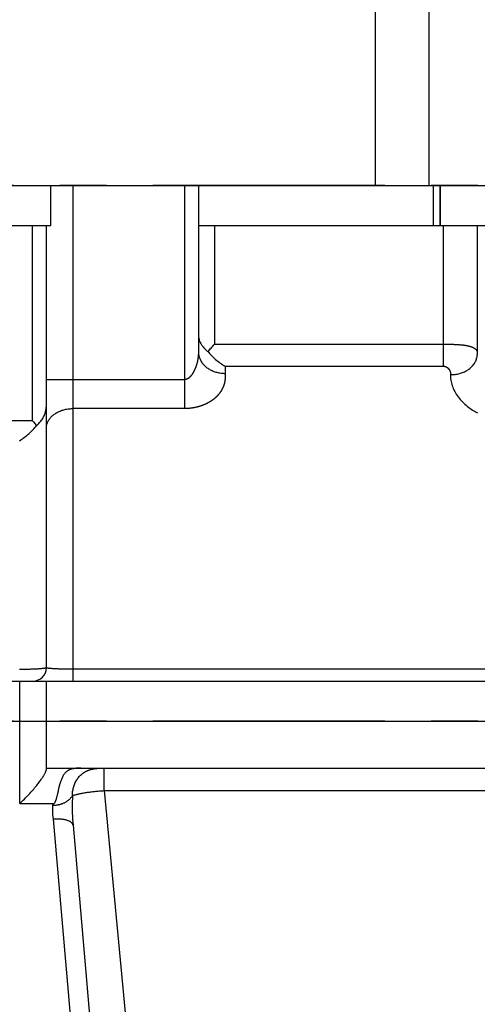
# Model space of a CAD drawing. Header units: millimetres. Extents: x -2920 to -2517, y -3921 to -3641.
# Tile 11 of 15: x -2808 to -2791, y -3725 to -3688. Entities that reach past the tile are written whole.
import ezdxf

# ---------------------------------------------------------------- set-up
doc = ezdxf.new("R2010")
doc.units = ezdxf.units.MM
doc.header["$LTSCALE"] = 23.1
doc.header["$PDMODE"] = 3
doc.header["$PDSIZE"] = 0.3125
doc.linetypes.add('CENTER', pattern=[0.6, 0.375, -0.075, 0.075, -0.075])
doc.layers.get('0').update_dxf_attribs({"linetype": 'CONTINUOUS'})
doc.layers.get('Defpoints').update_dxf_attribs({"linetype": 'CONTINUOUS'})
doc.layers.add('1', color=1, linetype='CONTINUOUS')
doc.layers.add('DEFAULT_1', color=7, linetype='CENTER')
doc.styles.get("Standard").update_dxf_attribs({"font": 'txt', "width": 0.8})
doc.dimstyles.get("Standard").update_dxf_attribs({"dimtxt": 2.5, "dimasz": 3.5, "dimexe": 2, "dimexo": 0, "dimtad": 1, "dimdec": 3, "dimdsep": 46, "dimtxsty": 'Standard', "dimblk": '_FILLED', "dimblk1": '_FILLED', "dimblk2": '_FILLED', "dimcen": 0.09, "dimclrt": 5, "dimadec": 3, "dimazin": 2, "dimtol": 1, "dimtp": 0.001, "dimtm": 0.001, "dimtfac": 1, "dimtdec": 3, "dimtofl": 0, "dimtmove": 0, "dimatfit": 3, "dimldrblk": '_FILLED', "dimfxl": 1, "dimtolj": 1, "dimarcsym": 0})

# ---------------------------------------------------------------- blocks, each defined once
blk = doc.blocks.new('_FILLED')
at = {"color": 0, "linetype": 'ByBlock'}
blk.add_solid([(0, 0), (-1, 0.214), (-1, -0.214)], dxfattribs=at)
blk = doc.blocks.new('*D10')
at = {"layer": '1', "lineweight": -2, "transparency": 16777216}
for p, q in [((-2765.666, -3714.472), (-2765.666, -3779.056)), ((-2848.766, -3751.072), (-2848.766, -3779.056)), ((-2845.266, -3777.056), (-2811.174, -3777.056)), ((-2769.166, -3777.056), (-2803.258, -3777.056))]:
    blk.add_line(p, q, dxfattribs=at)
at = {"layer": 'Defpoints', "color": 0, "transparency": 16777216}
for p in [(-2765.666, -3714.472), (-2848.766, -3751.072), (-2765.666, -3777.056)]:
    blk.add_point(p, dxfattribs=at)
at = {"layer": '1', "lineweight": -2, "transparency": 16777216, "xscale": 3.5, "yscale": 3.5, "zscale": 3.5, "rotation": 180}
blk.add_blockref('_FILLED', (-2848.766, -3777.056), dxfattribs=at)
at = {"layer": '1', "lineweight": -2, "transparency": 16777216, "xscale": 3.5, "yscale": 3.5, "zscale": 3.5}
blk.add_blockref('_FILLED', (-2765.666, -3777.056), dxfattribs=at)
at = {"layer": '1', "transparency": 16777216, "insert": (-2807.216, -3777.056), "char_height": 2.5, "attachment_point": 5}
blk.add_mtext('\\A1;1662', dxfattribs=at)

msp = doc.modelspace()

# ---------------------------------------------------------------- linework, layer by layer
for p, q in [((-2792.388, -3683.324), (-2792.388, -3694.472)), ((-2794.388, -3685.324), (-2794.388, -3694.472))]:
    msp.add_line(p, q)
at = {"color": 7, "linetype": 'Continuous'}
for p, q in [((-2834.266, -3694.472), (-2774.941, -3694.472)), ((-2806.497, -3695.972), (-2806.497, -3694.472)), ((-2805.662, -3712.972), (-2805.662, -3694.472)), ((-2801.491, -3702.802), (-2801.491, -3694.472)), ((-2792.226, -3694.472), (-2792.226, -3695.972)), ((-2791.977, -3694.472), (-2791.977, -3695.972)), ((-2791.968, -3694.472), (-2791.968, -3695.972)), ((-2831.065, -3695.972), (-2806.497, -3695.972)), ((-2807.191, -3695.972), (-2807.191, -3703.249)), ((-2806.662, -3712.472), (-2806.662, -3695.972)), ((-2800.991, -3695.972), (-2777.578, -3695.972)), ((-2800.391, -3695.972), (-2800.391, -3700.398)), ((-2791.841, -3701.219), (-2791.841, -3695.972)), ((-2790.581, -3695.972), (-2790.581, -3700.797)), ((-2800.391, -3700.398), (-2791.793, -3700.398)), ((-2791.793, -3700.398), (-2791.751, -3700.398)), ((-2791.751, -3700.398), (-2791.714, -3700.398)), ((-2791.714, -3700.398), (-2791.682, -3700.399)), ((-2791.682, -3700.399), (-2791.654, -3700.399)), ((-2791.654, -3700.399), (-2791.63, -3700.4)), ((-2791.63, -3700.4), (-2791.607, -3700.4)), ((-2791.607, -3700.4), (-2791.585, -3700.4)), ((-2791.585, -3700.4), (-2791.563, -3700.401)), ((-2791.563, -3700.401), (-2791.531, -3700.402)), ((-2791.531, -3700.402), (-2791.51, -3700.403)), ((-2791.51, -3700.403), (-2791.489, -3700.403)), ((-2791.489, -3700.403), (-2791.467, -3700.404)), ((-2791.467, -3700.404), (-2791.444, -3700.405)), ((-2791.444, -3700.405), (-2791.418, -3700.406)), ((-2791.418, -3700.406), (-2791.389, -3700.408)), ((-2791.389, -3700.408), (-2791.356, -3700.41)), ((-2791.356, -3700.41), (-2791.319, -3700.412)), ((-2799.991, -3701.219), (-2799.991, -3701.489)), ((-2799.991, -3701.219), (-2791.841, -3701.219)), ((-2806.662, -3701.718), (-2801.491, -3701.718)), ((-2799.991, -3701.489), (-2799.991, -3701.542)), ((-2801.491, -3702.802), (-2805.662, -3702.802)), ((-2818.541, -3703.249), (-2807.191, -3703.249)), ((-2779.761, -3712.532), (-2805.662, -3712.532)), ((-2833.091, -3712.972), (-2776.316, -3712.972)), ((-2807.659, -3717.542), (-2807.659, -3712.972)), ((-2806.659, -3716.234), (-2806.659, -3712.972)), ((-2833.091, -3714.472), (-2776.316, -3714.472)), ((-2806.659, -3716.222), (-2776.316, -3716.222)), ((-2804.801, -3716.228), (-2804.765, -3716.225)), ((-2804.528, -3716.223), (-2779.816, -3716.223)), ((-2804.511, -3717.062), (-2804.511, -3716.223)), ((-2804.511, -3717.062), (-2803.42, -3728.627)), ((-2804.511, -3717.062), (-2779.816, -3717.062)), ((-2807.659, -3717.542), (-2806.377, -3717.542)), ((-2806.417, -3718.127), (-2805.334, -3730.509)), ((-2805.67, -3718.351), (-2804.606, -3730.516))]:
    msp.add_line(p, q, dxfattribs=at)
for points in [[(-2800.991, -3694.472), (-2800.991, -3700.696), (-2800.991, -3700.706), (-2800.991, -3700.717), (-2800.991, -3700.728), (-2800.992, -3700.739), (-2800.992, -3700.751), (-2800.992, -3700.763), (-2800.993, -3700.775), (-2800.993, -3700.787), (-2800.994, -3700.799), (-2800.995, -3700.812), (-2800.996, -3700.825), (-2800.997, -3700.839), (-2800.998, -3700.853), (-2800.999, -3700.867), (-2801.001, -3700.882), (-2801.003, -3700.897), (-2801.004, -3700.911), (-2801.006, -3700.925), (-2801.008, -3700.938), (-2801.01, -3700.951), (-2801.012, -3700.964), (-2801.014, -3700.976), (-2801.016, -3700.988), (-2801.019, -3701), (-2801.021, -3701.011), (-2801.023, -3701.022), (-2801.026, -3701.034), (-2801.028, -3701.044), (-2801.03, -3701.055), (-2801.033, -3701.066), (-2801.035, -3701.076), (-2801.038, -3701.087), (-2801.041, -3701.097), (-2801.043, -3701.107), (-2801.046, -3701.117), (-2801.049, -3701.127), (-2801.051, -3701.136), (-2801.054, -3701.146), (-2801.057, -3701.155), (-2801.06, -3701.165), (-2801.063, -3701.174), (-2801.066, -3701.183), (-2801.069, -3701.192), (-2801.072, -3701.201), (-2801.075, -3701.21), (-2801.078, -3701.219), (-2801.081, -3701.228), (-2801.084, -3701.237), (-2801.087, -3701.245), (-2801.091, -3701.254), (-2801.094, -3701.262), (-2801.097, -3701.271), (-2801.1, -3701.279), (-2801.104, -3701.287), (-2801.107, -3701.296), (-2801.11, -3701.304), (-2801.114, -3701.312), (-2801.117, -3701.32), (-2801.12, -3701.328), (-2801.124, -3701.335), (-2801.127, -3701.343), (-2801.131, -3701.351), (-2801.134, -3701.358), (-2801.138, -3701.366), (-2801.141, -3701.373), (-2801.145, -3701.381), (-2801.148, -3701.388), (-2801.152, -3701.395), (-2801.155, -3701.402), (-2801.159, -3701.409), (-2801.162, -3701.416), (-2801.166, -3701.423), (-2801.17, -3701.43), (-2801.173, -3701.437), (-2801.177, -3701.443), (-2801.181, -3701.45), (-2801.184, -3701.457), (-2801.188, -3701.463), (-2801.192, -3701.469), (-2801.195, -3701.476), (-2801.199, -3701.482), (-2801.203, -3701.488), (-2801.206, -3701.494), (-2801.21, -3701.5), (-2801.214, -3701.506), (-2801.218, -3701.512), (-2801.221, -3701.518), (-2801.225, -3701.523), (-2801.229, -3701.529), (-2801.233, -3701.534), (-2801.236, -3701.54), (-2801.24, -3701.545), (-2801.244, -3701.55), (-2801.248, -3701.556), (-2801.251, -3701.561), (-2801.255, -3701.566), (-2801.259, -3701.571), (-2801.263, -3701.576), (-2801.267, -3701.58), (-2801.27, -3701.585), (-2801.274, -3701.59), (-2801.278, -3701.594), (-2801.282, -3701.599), (-2801.286, -3701.603), (-2801.289, -3701.607), (-2801.293, -3701.611), (-2801.297, -3701.616), (-2801.301, -3701.62), (-2801.305, -3701.624), (-2801.309, -3701.627), (-2801.312, -3701.631), (-2801.316, -3701.635), (-2801.32, -3701.639), (-2801.324, -3701.642), (-2801.328, -3701.645), (-2801.331, -3701.649), (-2801.335, -3701.652), (-2801.339, -3701.655), (-2801.343, -3701.658), (-2801.347, -3701.661), (-2801.35, -3701.664), (-2801.354, -3701.667), (-2801.358, -3701.67), (-2801.362, -3701.673), (-2801.365, -3701.675), (-2801.369, -3701.678), (-2801.373, -3701.68), (-2801.377, -3701.683), (-2801.38, -3701.685), (-2801.384, -3701.687), (-2801.388, -3701.689), (-2801.392, -3701.691), (-2801.395, -3701.693), (-2801.399, -3701.695), (-2801.403, -3701.697), (-2801.406, -3701.698), (-2801.41, -3701.7), (-2801.414, -3701.702), (-2801.417, -3701.703), (-2801.421, -3701.704), (-2801.424, -3701.706), (-2801.428, -3701.707), (-2801.431, -3701.708), (-2801.434, -3701.709), (-2801.438, -3701.71), (-2801.441, -3701.711), (-2801.445, -3701.712), (-2801.448, -3701.713), (-2801.451, -3701.713), (-2801.455, -3701.714), (-2801.458, -3701.715), (-2801.461, -3701.715), (-2801.465, -3701.716), (-2801.468, -3701.716), (-2801.471, -3701.717), (-2801.475, -3701.717), (-2801.478, -3701.717), (-2801.481, -3701.717), (-2801.484, -3701.717), (-2801.488, -3701.718), (-2801.491, -3701.718)], [(-2800.991, -3700.038), (-2800.991, -3700.061), (-2800.989, -3700.085), (-2800.987, -3700.11), (-2800.984, -3700.136), (-2800.98, -3700.164), (-2800.973, -3700.193), (-2800.966, -3700.223), (-2800.956, -3700.253), (-2800.945, -3700.283), (-2800.932, -3700.312), (-2800.919, -3700.341), (-2800.904, -3700.368), (-2800.889, -3700.396), (-2800.872, -3700.423), (-2800.854, -3700.45), (-2800.834, -3700.477), (-2800.813, -3700.504), (-2800.791, -3700.53), (-2800.767, -3700.557), (-2800.742, -3700.582), (-2800.716, -3700.607), (-2800.69, -3700.631), (-2800.662, -3700.655), (-2800.634, -3700.678)], [(-2800.991, -3700.685), (-2800.99, -3700.717), (-2800.988, -3700.748), (-2800.984, -3700.78), (-2800.979, -3700.811), (-2800.972, -3700.842), (-2800.963, -3700.873), (-2800.953, -3700.903), (-2800.942, -3700.934), (-2800.929, -3700.963), (-2800.915, -3700.993), (-2800.899, -3701.022), (-2800.882, -3701.05), (-2800.863, -3701.078), (-2800.844, -3701.105), (-2800.822, -3701.132), (-2800.8, -3701.158), (-2800.776, -3701.183), (-2800.751, -3701.207), (-2800.725, -3701.231), (-2800.698, -3701.254), (-2800.67, -3701.276), (-2800.64, -3701.296), (-2800.61, -3701.317), (-2800.579, -3701.336), (-2800.546, -3701.354), (-2800.513, -3701.371), (-2800.479, -3701.387), (-2800.445, -3701.401), (-2800.41, -3701.415), (-2800.374, -3701.428), (-2800.337, -3701.439), (-2800.3, -3701.45), (-2800.262, -3701.459), (-2800.224, -3701.467), (-2800.186, -3701.474), (-2800.147, -3701.479), (-2800.108, -3701.484), (-2800.069, -3701.487), (-2800.03, -3701.488), (-2799.991, -3701.489)], [(-2800.634, -3700.678), (-2800.606, -3700.645), (-2800.578, -3700.612), (-2800.548, -3700.577), (-2800.517, -3700.542), (-2800.486, -3700.507), (-2800.455, -3700.471), (-2800.423, -3700.434), (-2800.391, -3700.398)], [(-2800.634, -3700.678), (-2800.603, -3700.714), (-2800.571, -3700.751), (-2800.537, -3700.788), (-2800.502, -3700.825), (-2800.465, -3700.862), (-2800.427, -3700.899), (-2800.388, -3700.935), (-2800.347, -3700.97), (-2800.305, -3701.005), (-2800.262, -3701.039), (-2800.219, -3701.072), (-2800.174, -3701.104), (-2800.129, -3701.135), (-2800.083, -3701.164), (-2800.037, -3701.192), (-2799.991, -3701.219)], [(-2791.319, -3700.412), (-2791.281, -3700.414), (-2791.262, -3700.415)], [(-2791.262, -3700.415), (-2791.228, -3700.418), (-2791.212, -3700.419), (-2791.198, -3700.42), (-2791.184, -3700.421), (-2791.172, -3700.422), (-2791.16, -3700.423), (-2791.148, -3700.424), (-2791.137, -3700.425), (-2791.126, -3700.426), (-2791.115, -3700.427), (-2791.104, -3700.428), (-2791.094, -3700.43), (-2791.084, -3700.431), (-2791.074, -3700.432), (-2791.064, -3700.434), (-2791.054, -3700.435), (-2791.045, -3700.437), (-2791.035, -3700.438), (-2791.025, -3700.44), (-2791.016, -3700.441), (-2791.005, -3700.443), (-2790.995, -3700.445), (-2790.984, -3700.447), (-2790.972, -3700.449), (-2790.96, -3700.452), (-2790.947, -3700.455), (-2790.934, -3700.458), (-2790.92, -3700.461), (-2790.906, -3700.465), (-2790.892, -3700.468), (-2790.877, -3700.472), (-2790.864, -3700.476), (-2790.85, -3700.48), (-2790.837, -3700.484), (-2790.824, -3700.489), (-2790.811, -3700.493), (-2790.799, -3700.498), (-2790.786, -3700.503), (-2790.774, -3700.507), (-2790.762, -3700.512), (-2790.751, -3700.517), (-2790.74, -3700.522), (-2790.729, -3700.528), (-2790.719, -3700.533), (-2790.709, -3700.538), (-2790.699, -3700.544), (-2790.69, -3700.55), (-2790.681, -3700.555), (-2790.673, -3700.561), (-2790.664, -3700.567), (-2790.657, -3700.573), (-2790.649, -3700.58), (-2790.642, -3700.586), (-2790.635, -3700.593), (-2790.628, -3700.6), (-2790.621, -3700.607), (-2790.615, -3700.615), (-2790.609, -3700.624), (-2790.603, -3700.633), (-2790.597, -3700.643), (-2790.592, -3700.654), (-2790.587, -3700.665), (-2790.583, -3700.677), (-2790.581, -3700.687)], [(-2791.579, -3701.533), (-2791.537, -3701.533), (-2791.495, -3701.532), (-2791.453, -3701.529), (-2791.412, -3701.525), (-2791.37, -3701.52), (-2791.329, -3701.513), (-2791.289, -3701.505), (-2791.249, -3701.495), (-2791.21, -3701.484), (-2791.171, -3701.472), (-2791.133, -3701.458), (-2791.096, -3701.444), (-2791.059, -3701.427), (-2791.024, -3701.41), (-2790.989, -3701.392), (-2790.956, -3701.372), (-2790.924, -3701.351), (-2790.893, -3701.329), (-2790.863, -3701.306), (-2790.834, -3701.282), (-2790.807, -3701.257), (-2790.781, -3701.231), (-2790.756, -3701.204), (-2790.733, -3701.177), (-2790.711, -3701.148), (-2790.691, -3701.119), (-2790.673, -3701.089), (-2790.656, -3701.059), (-2790.641, -3701.028), (-2790.627, -3700.996), (-2790.615, -3700.964), (-2790.605, -3700.932), (-2790.596, -3700.899), (-2790.59, -3700.866), (-2790.584, -3700.833), (-2790.581, -3700.799)], [(-2791.841, -3701.219), (-2791.84, -3701.219), (-2791.839, -3701.219), (-2791.838, -3701.219), (-2791.836, -3701.219), (-2791.835, -3701.219), (-2791.833, -3701.219), (-2791.831, -3701.219), (-2791.83, -3701.219), (-2791.828, -3701.22), (-2791.826, -3701.22), (-2791.825, -3701.22), (-2791.823, -3701.22), (-2791.822, -3701.22), (-2791.82, -3701.221), (-2791.819, -3701.221), (-2791.817, -3701.221), (-2791.816, -3701.221), (-2791.814, -3701.221), (-2791.813, -3701.222), (-2791.811, -3701.222), (-2791.809, -3701.222), (-2791.808, -3701.223), (-2791.806, -3701.223), (-2791.805, -3701.223), (-2791.803, -3701.224), (-2791.801, -3701.224), (-2791.799, -3701.224), (-2791.797, -3701.225), (-2791.795, -3701.225), (-2791.793, -3701.226), (-2791.791, -3701.227), (-2791.789, -3701.227), (-2791.786, -3701.228), (-2791.783, -3701.229), (-2791.78, -3701.23), (-2791.777, -3701.231), (-2791.774, -3701.232), (-2791.771, -3701.233), (-2791.768, -3701.234), (-2791.765, -3701.235), (-2791.762, -3701.236), (-2791.759, -3701.237), (-2791.757, -3701.238), (-2791.754, -3701.239), (-2791.752, -3701.24), (-2791.75, -3701.241), (-2791.748, -3701.242), (-2791.746, -3701.243), (-2791.744, -3701.244), (-2791.742, -3701.245), (-2791.74, -3701.246), (-2791.738, -3701.247), (-2791.736, -3701.249), (-2791.733, -3701.25), (-2791.731, -3701.251), (-2791.729, -3701.252), (-2791.727, -3701.254), (-2791.725, -3701.255), (-2791.722, -3701.256), (-2791.72, -3701.258), (-2791.718, -3701.259), (-2791.715, -3701.261), (-2791.712, -3701.263), (-2791.709, -3701.265), (-2791.706, -3701.267), (-2791.703, -3701.269), (-2791.7, -3701.272), (-2791.696, -3701.275), (-2791.692, -3701.278), (-2791.688, -3701.281), (-2791.684, -3701.285), (-2791.68, -3701.288), (-2791.676, -3701.292), (-2791.672, -3701.296), (-2791.667, -3701.3), (-2791.663, -3701.304), (-2791.659, -3701.308), (-2791.655, -3701.313), (-2791.652, -3701.317), (-2791.648, -3701.322), (-2791.644, -3701.326), (-2791.64, -3701.331), (-2791.637, -3701.336), (-2791.633, -3701.341), (-2791.63, -3701.346), (-2791.626, -3701.351), (-2791.623, -3701.356), (-2791.62, -3701.361), (-2791.617, -3701.367), (-2791.614, -3701.373), (-2791.611, -3701.378), (-2791.608, -3701.384), (-2791.605, -3701.39), (-2791.603, -3701.396), (-2791.6, -3701.402), (-2791.597, -3701.409), (-2791.595, -3701.416), (-2791.593, -3701.423), (-2791.59, -3701.431), (-2791.588, -3701.44), (-2791.586, -3701.449), (-2791.583, -3701.459), (-2791.582, -3701.47), (-2791.58, -3701.481), (-2791.579, -3701.494), (-2791.578, -3701.506), (-2791.578, -3701.519)], [(-2799.991, -3701.542), (-2799.991, -3701.566), (-2799.991, -3701.579), (-2799.991, -3701.592), (-2799.991, -3701.605), (-2799.991, -3701.619), (-2799.992, -3701.633), (-2799.993, -3701.648), (-2799.993, -3701.664), (-2799.994, -3701.68), (-2799.996, -3701.697), (-2799.997, -3701.714), (-2799.999, -3701.73), (-2800.001, -3701.747), (-2800.003, -3701.762), (-2800.005, -3701.778), (-2800.007, -3701.793), (-2800.01, -3701.807), (-2800.013, -3701.822), (-2800.016, -3701.836), (-2800.019, -3701.85), (-2800.022, -3701.864), (-2800.025, -3701.878), (-2800.029, -3701.891), (-2800.033, -3701.904), (-2800.037, -3701.918), (-2800.041, -3701.931), (-2800.045, -3701.944), (-2800.05, -3701.957), (-2800.055, -3701.969), (-2800.059, -3701.982), (-2800.064, -3701.995), (-2800.07, -3702.007), (-2800.075, -3702.019), (-2800.08, -3702.032), (-2800.086, -3702.044), (-2800.092, -3702.056), (-2800.098, -3702.068), (-2800.104, -3702.08), (-2800.11, -3702.091), (-2800.117, -3702.103), (-2800.123, -3702.115), (-2800.13, -3702.126), (-2800.137, -3702.138), (-2800.144, -3702.149), (-2800.151, -3702.16), (-2800.158, -3702.172), (-2800.166, -3702.183), (-2800.174, -3702.194), (-2800.181, -3702.205), (-2800.189, -3702.216), (-2800.197, -3702.226), (-2800.206, -3702.237), (-2800.214, -3702.248), (-2800.223, -3702.258), (-2800.231, -3702.269), (-2800.24, -3702.279), (-2800.249, -3702.29), (-2800.258, -3702.3), (-2800.267, -3702.31), (-2800.277, -3702.32), (-2800.286, -3702.33), (-2800.296, -3702.34), (-2800.305, -3702.35), (-2800.315, -3702.359), (-2800.325, -3702.369), (-2800.335, -3702.378), (-2800.345, -3702.388), (-2800.356, -3702.397), (-2800.366, -3702.406), (-2800.377, -3702.416), (-2800.388, -3702.425), (-2800.398, -3702.434), (-2800.409, -3702.442), (-2800.42, -3702.451), (-2800.432, -3702.46), (-2800.443, -3702.468), (-2800.454, -3702.477), (-2800.466, -3702.485), (-2800.477, -3702.494), (-2800.489, -3702.502), (-2800.501, -3702.51), (-2800.513, -3702.518), (-2800.525, -3702.526), (-2800.537, -3702.534), (-2800.549, -3702.541), (-2800.561, -3702.549), (-2800.573, -3702.556), (-2800.586, -3702.564), (-2800.598, -3702.571), (-2800.611, -3702.578), (-2800.624, -3702.585), (-2800.637, -3702.592), (-2800.649, -3702.599), (-2800.662, -3702.606), (-2800.675, -3702.612), (-2800.689, -3702.619), (-2800.702, -3702.625), (-2800.715, -3702.632), (-2800.728, -3702.638), (-2800.742, -3702.644), (-2800.755, -3702.65), (-2800.769, -3702.656), (-2800.782, -3702.662), (-2800.796, -3702.667), (-2800.81, -3702.673), (-2800.824, -3702.678), (-2800.837, -3702.683), (-2800.851, -3702.689), (-2800.865, -3702.694), (-2800.879, -3702.699), (-2800.893, -3702.703), (-2800.907, -3702.708), (-2800.921, -3702.713), (-2800.936, -3702.717), (-2800.95, -3702.722), (-2800.964, -3702.726), (-2800.978, -3702.73), (-2800.993, -3702.734), (-2801.007, -3702.738), (-2801.022, -3702.742), (-2801.036, -3702.746), (-2801.05, -3702.749), (-2801.065, -3702.753), (-2801.079, -3702.756), (-2801.094, -3702.759), (-2801.108, -3702.762), (-2801.123, -3702.765), (-2801.137, -3702.768), (-2801.152, -3702.771), (-2801.166, -3702.773), (-2801.18, -3702.776), (-2801.194, -3702.778), (-2801.208, -3702.78), (-2801.222, -3702.782), (-2801.236, -3702.784), (-2801.25, -3702.786), (-2801.263, -3702.788), (-2801.277, -3702.789), (-2801.291, -3702.791), (-2801.304, -3702.792), (-2801.318, -3702.794), (-2801.331, -3702.795), (-2801.345, -3702.796), (-2801.358, -3702.797), (-2801.372, -3702.798), (-2801.385, -3702.799), (-2801.398, -3702.799), (-2801.412, -3702.8), (-2801.425, -3702.8), (-2801.438, -3702.801), (-2801.451, -3702.801), (-2801.464, -3702.801), (-2801.478, -3702.801), (-2801.491, -3702.802)], [(-2791.578, -3701.519), (-2791.581, -3701.583), (-2791.58, -3701.634), (-2791.577, -3701.685), (-2791.571, -3701.737), (-2791.562, -3701.79), (-2791.55, -3701.843), (-2791.536, -3701.896), (-2791.519, -3701.949), (-2791.5, -3702.003), (-2791.478, -3702.056), (-2791.453, -3702.109), (-2791.426, -3702.162), (-2791.397, -3702.214), (-2791.365, -3702.266), (-2791.331, -3702.317), (-2791.295, -3702.367), (-2791.258, -3702.415), (-2791.218, -3702.463), (-2791.177, -3702.51), (-2791.134, -3702.555), (-2791.09, -3702.598), (-2791.044, -3702.641), (-2790.998, -3702.681), (-2790.95, -3702.72), (-2790.903, -3702.757), (-2790.854, -3702.792), (-2790.806, -3702.825), (-2790.758, -3702.856), (-2790.711, -3702.885), (-2790.664, -3702.912), (-2790.619, -3702.937), (-2790.574, -3702.959)], [(-2807.028, -3703.435), (-2806.999, -3703.409), (-2806.971, -3703.382), (-2806.943, -3703.355), (-2806.917, -3703.326), (-2806.892, -3703.297), (-2806.867, -3703.267), (-2806.844, -3703.237), (-2806.823, -3703.206), (-2806.802, -3703.174), (-2806.783, -3703.141), (-2806.766, -3703.108), (-2806.75, -3703.075), (-2806.735, -3703.041), (-2806.722, -3703.008), (-2806.711, -3702.975), (-2806.701, -3702.942), (-2806.692, -3702.91), (-2806.685, -3702.879), (-2806.679, -3702.848), (-2806.675, -3702.819), (-2806.671, -3702.79), (-2806.668, -3702.76), (-2806.665, -3702.729), (-2806.663, -3702.698), (-2806.662, -3702.665), (-2806.662, -3702.632)], [(-2806.662, -3703.524), (-2806.661, -3703.496), (-2806.659, -3703.467), (-2806.655, -3703.439), (-2806.65, -3703.411), (-2806.643, -3703.383), (-2806.634, -3703.355), (-2806.624, -3703.328), (-2806.613, -3703.301), (-2806.6, -3703.274), (-2806.586, -3703.248), (-2806.57, -3703.222), (-2806.553, -3703.196), (-2806.534, -3703.171), (-2806.515, -3703.147), (-2806.493, -3703.123), (-2806.471, -3703.099), (-2806.447, -3703.077), (-2806.422, -3703.055), (-2806.396, -3703.034), (-2806.369, -3703.013), (-2806.341, -3702.993), (-2806.311, -3702.975), (-2806.281, -3702.957), (-2806.25, -3702.94), (-2806.217, -3702.923), (-2806.184, -3702.908), (-2806.151, -3702.894), (-2806.116, -3702.88), (-2806.081, -3702.868), (-2806.045, -3702.857), (-2806.008, -3702.846), (-2805.971, -3702.837), (-2805.933, -3702.829), (-2805.895, -3702.821), (-2805.857, -3702.815), (-2805.818, -3702.81), (-2805.779, -3702.807), (-2805.74, -3702.804), (-2805.701, -3702.802), (-2805.662, -3702.802)], [(-2807.191, -3703.249), (-2807.163, -3703.28), (-2807.135, -3703.312), (-2807.108, -3703.343), (-2807.081, -3703.374), (-2807.054, -3703.405), (-2807.028, -3703.435)], [(-2807.662, -3704.002), (-2807.616, -3703.972), (-2807.571, -3703.941), (-2807.526, -3703.909), (-2807.482, -3703.876), (-2807.438, -3703.841), (-2807.395, -3703.806), (-2807.353, -3703.77), (-2807.311, -3703.734), (-2807.271, -3703.697), (-2807.232, -3703.66), (-2807.195, -3703.622), (-2807.159, -3703.585), (-2807.124, -3703.547), (-2807.09, -3703.509), (-2807.058, -3703.472), (-2807.028, -3703.435)], [(-2806.662, -3712.472), (-2806.663, -3712.475), (-2806.665, -3712.478), (-2806.669, -3712.48), (-2806.674, -3712.483), (-2806.681, -3712.485), (-2806.69, -3712.488), (-2806.7, -3712.491), (-2806.711, -3712.493), (-2806.724, -3712.496), (-2806.738, -3712.498), (-2806.754, -3712.501), (-2806.771, -3712.503), (-2806.789, -3712.506), (-2806.809, -3712.508), (-2806.83, -3712.51), (-2806.852, -3712.512), (-2806.876, -3712.515), (-2806.901, -3712.517), (-2806.927, -3712.519), (-2806.954, -3712.521), (-2806.982, -3712.523), (-2807.011, -3712.525), (-2807.041, -3712.526), (-2807.072, -3712.528), (-2807.104, -3712.53), (-2807.137, -3712.531), (-2807.171, -3712.532), (-2807.205, -3712.534), (-2807.24, -3712.535), (-2807.276, -3712.536), (-2807.313, -3712.537), (-2807.349, -3712.538), (-2807.387, -3712.539), (-2807.424, -3712.54), (-2807.463, -3712.54), (-2807.502, -3712.541), (-2807.542, -3712.541), (-2807.581, -3712.541), (-2807.622, -3712.542), (-2807.662, -3712.542)], [(-2805.662, -3712.532), (-2805.698, -3712.532), (-2805.733, -3712.532), (-2805.769, -3712.532), (-2805.804, -3712.532), (-2805.839, -3712.531), (-2805.873, -3712.531), (-2805.908, -3712.531), (-2805.942, -3712.53), (-2805.976, -3712.53), (-2806.01, -3712.529), (-2806.043, -3712.528), (-2806.075, -3712.527), (-2806.107, -3712.527), (-2806.139, -3712.526), (-2806.17, -3712.525), (-2806.2, -3712.524), (-2806.23, -3712.522), (-2806.259, -3712.521), (-2806.287, -3712.52), (-2806.314, -3712.519), (-2806.341, -3712.517), (-2806.366, -3712.516), (-2806.391, -3712.515), (-2806.415, -3712.513), (-2806.438, -3712.511), (-2806.46, -3712.51), (-2806.481, -3712.508), (-2806.501, -3712.506), (-2806.52, -3712.505), (-2806.538, -3712.503), (-2806.554, -3712.501), (-2806.57, -3712.499), (-2806.584, -3712.497), (-2806.597, -3712.495), (-2806.609, -3712.493), (-2806.62, -3712.491), (-2806.63, -3712.488), (-2806.638, -3712.486), (-2806.645, -3712.484), (-2806.651, -3712.482), (-2806.656, -3712.479), (-2806.659, -3712.477), (-2806.661, -3712.475), (-2806.662, -3712.472)], [(-2807.659, -3717.542), (-2807.616, -3717.502), (-2807.573, -3717.461), (-2807.529, -3717.419), (-2807.486, -3717.377), (-2807.444, -3717.334), (-2807.402, -3717.292), (-2807.361, -3717.249), (-2807.32, -3717.207), (-2807.281, -3717.165), (-2807.243, -3717.123), (-2807.206, -3717.082), (-2807.171, -3717.042), (-2807.136, -3717.002), (-2807.103, -3716.963), (-2807.07, -3716.925), (-2807.039, -3716.887), (-2807.01, -3716.851), (-2806.982, -3716.815), (-2806.955, -3716.781), (-2806.93, -3716.747), (-2806.906, -3716.715), (-2806.883, -3716.683), (-2806.861, -3716.653), (-2806.841, -3716.623), (-2806.822, -3716.595), (-2806.804, -3716.568), (-2806.788, -3716.542), (-2806.772, -3716.516), (-2806.758, -3716.492), (-2806.745, -3716.469), (-2806.733, -3716.446), (-2806.721, -3716.425), (-2806.711, -3716.405), (-2806.702, -3716.385), (-2806.694, -3716.366), (-2806.687, -3716.348), (-2806.68, -3716.331), (-2806.675, -3716.315), (-2806.67, -3716.3), (-2806.666, -3716.285), (-2806.663, -3716.271), (-2806.661, -3716.258), (-2806.66, -3716.245), (-2806.659, -3716.234)], [(-2805.378, -3716.222), (-2805.412, -3716.222), (-2805.444, -3716.223), (-2805.475, -3716.224), (-2805.504, -3716.226), (-2805.532, -3716.228), (-2805.558, -3716.23), (-2805.583, -3716.233), (-2805.608, -3716.236), (-2805.631, -3716.239), (-2805.654, -3716.243), (-2805.677, -3716.247), (-2805.699, -3716.252), (-2805.721, -3716.258), (-2805.742, -3716.264), (-2805.762, -3716.271), (-2805.783, -3716.278), (-2805.802, -3716.286), (-2805.822, -3716.295), (-2805.842, -3716.306), (-2805.861, -3716.317), (-2805.88, -3716.329), (-2805.899, -3716.343), (-2805.917, -3716.357), (-2805.936, -3716.374), (-2805.954, -3716.391), (-2805.971, -3716.41), (-2805.988, -3716.431), (-2806.005, -3716.453), (-2806.021, -3716.476), (-2806.036, -3716.501), (-2806.051, -3716.527), (-2806.066, -3716.554), (-2806.08, -3716.582), (-2806.093, -3716.612), (-2806.106, -3716.642), (-2806.118, -3716.673), (-2806.13, -3716.705), (-2806.141, -3716.738), (-2806.152, -3716.772), (-2806.162, -3716.807), (-2806.172, -3716.842), (-2806.182, -3716.878), (-2806.191, -3716.914), (-2806.2, -3716.95), (-2806.209, -3716.984), (-2806.216, -3717.018), (-2806.224, -3717.05), (-2806.23, -3717.081), (-2806.249, -3717.166)], [(-2805.691, -3717.251), (-2805.691, -3717.212), (-2805.69, -3717.173), (-2805.688, -3717.134), (-2805.684, -3717.095), (-2805.678, -3717.056), (-2805.671, -3717.018), (-2805.663, -3716.98), (-2805.654, -3716.942), (-2805.643, -3716.905), (-2805.63, -3716.868), (-2805.617, -3716.832), (-2805.602, -3716.797), (-2805.585, -3716.762), (-2805.568, -3716.727), (-2805.549, -3716.694), (-2805.529, -3716.661), (-2805.508, -3716.629), (-2805.486, -3716.598), (-2805.462, -3716.568), (-2805.437, -3716.539), (-2805.412, -3716.511), (-2805.385, -3716.484), (-2805.358, -3716.459), (-2805.329, -3716.434), (-2805.3, -3716.411), (-2805.27, -3716.388), (-2805.239, -3716.368), (-2805.207, -3716.348)], [(-2805.207, -3716.348), (-2805.174, -3716.333), (-2805.141, -3716.319), (-2805.109, -3716.306), (-2805.078, -3716.295), (-2805.048, -3716.285), (-2805.018, -3716.277), (-2804.99, -3716.269), (-2804.963, -3716.262), (-2804.937, -3716.257), (-2804.912, -3716.252), (-2804.889, -3716.247), (-2804.866, -3716.244), (-2804.845, -3716.241), (-2804.825, -3716.238), (-2804.805, -3716.236), (-2804.786, -3716.234), (-2804.768, -3716.232), (-2804.75, -3716.23), (-2804.733, -3716.229), (-2804.715, -3716.228), (-2804.698, -3716.227), (-2804.681, -3716.226), (-2804.664, -3716.226), (-2804.647, -3716.225), (-2804.63, -3716.225), (-2804.613, -3716.224), (-2804.596, -3716.224), (-2804.579, -3716.224), (-2804.562, -3716.224), (-2804.545, -3716.223), (-2804.528, -3716.223)], [(-2805.207, -3716.348), (-2805.17, -3716.331), (-2805.132, -3716.314), (-2805.095, -3716.3), (-2805.058, -3716.286), (-2805.02, -3716.274), (-2804.983, -3716.263), (-2804.946, -3716.254), (-2804.91, -3716.246), (-2804.873, -3716.239), (-2804.837, -3716.233), (-2804.801, -3716.228)], [(-2804.765, -3716.225), (-2804.729, -3716.223), (-2804.694, -3716.222)], [(-2806.249, -3717.166), (-2806.255, -3717.192), (-2806.26, -3717.217), (-2806.266, -3717.241), (-2806.271, -3717.264), (-2806.276, -3717.285), (-2806.281, -3717.306), (-2806.286, -3717.325), (-2806.291, -3717.343), (-2806.296, -3717.36), (-2806.3, -3717.376), (-2806.305, -3717.391), (-2806.31, -3717.405), (-2806.314, -3717.419), (-2806.319, -3717.432), (-2806.323, -3717.444), (-2806.328, -3717.455), (-2806.332, -3717.466), (-2806.337, -3717.476), (-2806.341, -3717.485), (-2806.346, -3717.494), (-2806.35, -3717.503), (-2806.355, -3717.51), (-2806.359, -3717.518), (-2806.364, -3717.525), (-2806.368, -3717.531), (-2806.373, -3717.537), (-2806.377, -3717.542)], [(-2805.691, -3717.251), (-2805.676, -3717.245), (-2805.66, -3717.238), (-2805.642, -3717.232), (-2805.624, -3717.226), (-2805.603, -3717.22), (-2805.582, -3717.214), (-2805.559, -3717.208), (-2805.536, -3717.201), (-2805.51, -3717.195), (-2805.484, -3717.189), (-2805.457, -3717.183), (-2805.428, -3717.177), (-2805.399, -3717.171), (-2805.368, -3717.165), (-2805.337, -3717.159), (-2805.304, -3717.154), (-2805.271, -3717.148), (-2805.237, -3717.142), (-2805.202, -3717.137), (-2805.166, -3717.131), (-2805.129, -3717.126), (-2805.091, -3717.121), (-2805.053, -3717.115), (-2805.015, -3717.111), (-2804.975, -3717.106), (-2804.936, -3717.101), (-2804.895, -3717.096), (-2804.854, -3717.092), (-2804.813, -3717.088), (-2804.772, -3717.084), (-2804.729, -3717.08), (-2804.686, -3717.076), (-2804.643, -3717.072), (-2804.599, -3717.068), (-2804.555, -3717.065), (-2804.511, -3717.062)], [(-2806.437, -3717.608), (-2806.414, -3717.608), (-2806.391, -3717.607), (-2806.368, -3717.606), (-2806.345, -3717.604), (-2806.322, -3717.602), (-2806.299, -3717.6), (-2806.276, -3717.597), (-2806.253, -3717.593), (-2806.23, -3717.59), (-2806.207, -3717.585), (-2806.185, -3717.581), (-2806.162, -3717.575), (-2806.14, -3717.569), (-2806.118, -3717.563), (-2806.096, -3717.556), (-2806.074, -3717.549), (-2806.053, -3717.541), (-2806.032, -3717.533), (-2806.011, -3717.524), (-2805.991, -3717.514), (-2805.971, -3717.504), (-2805.951, -3717.494), (-2805.932, -3717.483), (-2805.913, -3717.471), (-2805.895, -3717.459), (-2805.876, -3717.446), (-2805.859, -3717.433), (-2805.841, -3717.419), (-2805.824, -3717.405), (-2805.808, -3717.39), (-2805.791, -3717.375), (-2805.776, -3717.359), (-2805.761, -3717.342), (-2805.746, -3717.325), (-2805.731, -3717.307), (-2805.717, -3717.289), (-2805.704, -3717.27), (-2805.691, -3717.251)], [(-2806.437, -3717.608), (-2806.422, -3717.592), (-2806.408, -3717.576), (-2806.393, -3717.559), (-2806.377, -3717.542)], [(-2805.691, -3717.251), (-2805.695, -3717.361), (-2805.698, -3717.471), (-2805.7, -3717.58), (-2805.7, -3717.688), (-2805.699, -3717.796), (-2805.696, -3717.905), (-2805.692, -3718.016), (-2805.686, -3718.127), (-2805.679, -3718.239), (-2805.67, -3718.351)], [(-2806.437, -3717.608), (-2806.437, -3717.693), (-2806.436, -3717.779), (-2806.433, -3717.866), (-2806.43, -3717.952), (-2806.424, -3718.04), (-2806.417, -3718.127)], [(-2805.67, -3718.351), (-2805.672, -3718.339), (-2805.675, -3718.327), (-2805.679, -3718.315), (-2805.685, -3718.304), (-2805.692, -3718.292), (-2805.701, -3718.281), (-2805.711, -3718.27), (-2805.722, -3718.259), (-2805.734, -3718.249), (-2805.748, -3718.238), (-2805.762, -3718.228), (-2805.778, -3718.219), (-2805.795, -3718.21), (-2805.814, -3718.201), (-2805.833, -3718.193), (-2805.854, -3718.185), (-2805.875, -3718.177), (-2805.898, -3718.17), (-2805.921, -3718.163), (-2805.945, -3718.157), (-2805.97, -3718.152), (-2805.996, -3718.146), (-2806.023, -3718.142), (-2806.051, -3718.137), (-2806.079, -3718.134), (-2806.108, -3718.13), (-2806.137, -3718.128), (-2806.167, -3718.126), (-2806.197, -3718.124), (-2806.228, -3718.123), (-2806.259, -3718.122), (-2806.29, -3718.122), (-2806.322, -3718.123), (-2806.353, -3718.124), (-2806.385, -3718.125), (-2806.417, -3718.127)]]:
    msp.add_lwpolyline(points, dxfattribs=at)
msp.add_arc((-2807.162, -3712.472), 0.5, 270, 0, dxfattribs=at)
at = {"layer": 'DEFAULT_1', "linetype": 'CENTER'}
msp.add_line((-2752.451, -3694.472), (-2851.541, -3694.472), dxfattribs=at)
at = {"layer": 'DEFAULT_1'}
msp.add_line((-2752.451, -3714.472), (-2851.541, -3714.472), dxfattribs=at)

# ---------------------------------------------------------------- dimensions: what is measured, and where the dimension line sits
at = {"layer": '1'}
dim = msp.add_linear_dim(base=(-2765.666, -3777.056), p1=(-2848.766, -3751.072), p2=(-2765.666, -3714.472), dimstyle='Standard', override={"dimtad": 0, "dimtih": 1, "dimtoh": 1, "dimdec": 0, "dimlfac": 20, "dimzin": 0, "dimcen": 3.78, "dimclrd": 256, "dimclre": 256, "dimclrt": 256, "dimadec": 0, "dimazin": 0, "dimtol": 0, "dimtdec": 0, "dimtzin": 0}, dxfattribs=at)
dim.commit()
dim.dimension.update_dxf_attribs({"geometry": '*D10', "text_midpoint": (-2807.216, -3777.056)})

doc.saveas('drawing.dxf')
